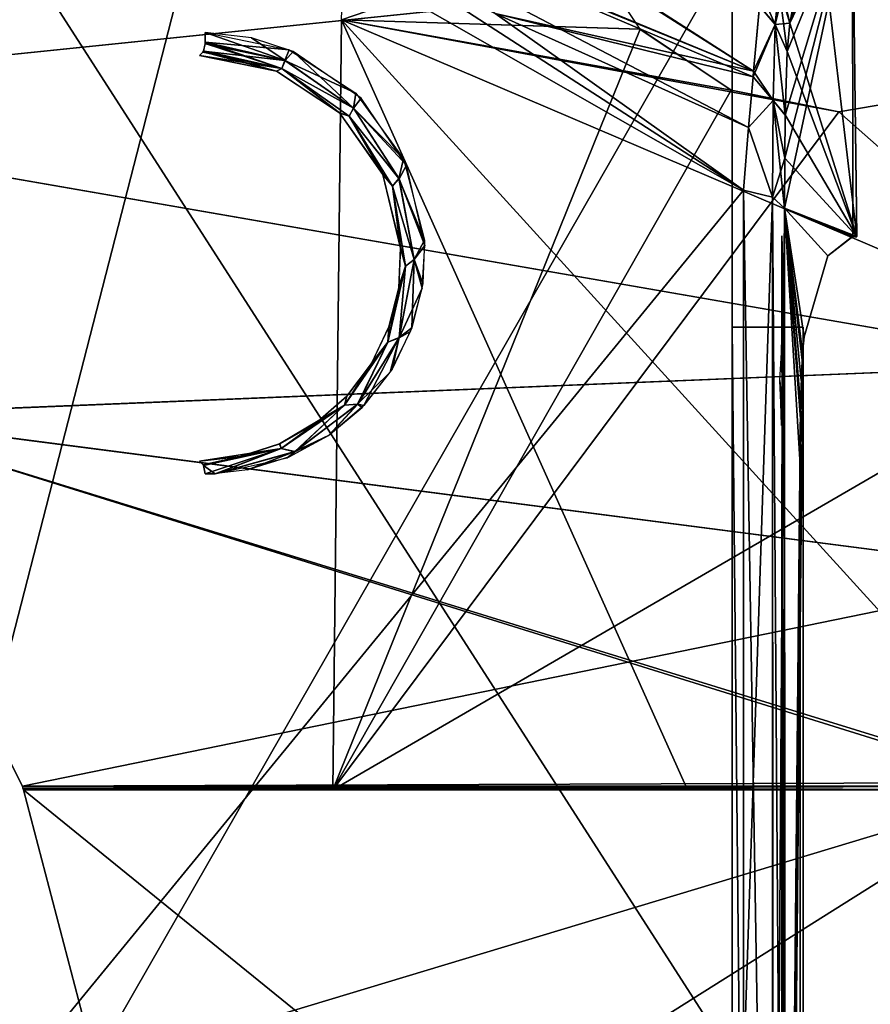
# Model space of a CAD drawing. Header units: millimetres. Extents: x -115 to 115, y -44 to 583.
# Tile 68 of 102: x 45 to 69, y 354 to 382. Entities that reach past the tile are written whole.
import ezdxf

# ---------------------------------------------------------------- set-up
doc = ezdxf.new("R2010")
doc.units = ezdxf.units.MM
doc.header["$LTSCALE"] = 67.002822
for name, color, linetype in [('113', 7, 'CONTINUOUS'), ('114', 7, 'CONTINUOUS'), ('115', 7, 'CONTINUOUS'), ('116', 7, 'CONTINUOUS'), ('120', 7, 'CONTINUOUS'), ('129', 7, 'CONTINUOUS'), ('130', 7, 'CONTINUOUS'), ('134', 7, 'CONTINUOUS'), ('135', 7, 'CONTINUOUS'), ('148', 7, 'CONTINUOUS'), ('149', 7, 'CONTINUOUS'), ('150', 7, 'CONTINUOUS'), ('151', 7, 'CONTINUOUS'), ('152', 7, 'CONTINUOUS'), ('173', 7, 'CONTINUOUS'), ('174', 7, 'CONTINUOUS'), ('193', 7, 'CONTINUOUS'), ('194', 7, 'CONTINUOUS'), ('195', 7, 'CONTINUOUS'), ('196', 7, 'CONTINUOUS'), ('201', 7, 'CONTINUOUS'), ('570', 7, 'CONTINUOUS'), ('577', 7, 'CONTINUOUS'), ('578', 7, 'CONTINUOUS'), ('625', 7, 'CONTINUOUS'), ('626', 7, 'CONTINUOUS'), ('642', 7, 'CONTINUOUS'), ('643', 7, 'CONTINUOUS'), ('671', 7, 'CONTINUOUS'), ('73', 7, 'CONTINUOUS'), ('74', 7, 'CONTINUOUS'), ('75', 7, 'CONTINUOUS'), ('76', 7, 'CONTINUOUS'), ('79', 7, 'CONTINUOUS'), ('93', 7, 'CONTINUOUS')]:
    doc.layers.add(name, color=color, linetype=linetype)

msp = doc.modelspace()

# ---------------------------------------------------------------- linework, layer by layer
at = {"layer": '113', "color": 7, "linetype": 'Continuous'}
for points in [[(68.391, 375.58, 140.465), (68.382, 385.298, 137.498), (66.474, 376.377, 190.103), (68.391, 375.58, 140.465)], [(66.474, 376.377, 190.103), (68.382, 385.298, 137.498), (66.479, 377.783, 189.534), (66.474, 376.377, 190.103)], [(66.479, 377.783, 189.534), (68.382, 385.298, 137.498), (66.492, 378.999, 188.782), (66.479, 377.783, 189.534)], [(66.492, 378.999, 188.782), (68.382, 385.298, 137.498), (66.546, 380.787, 186.805), (66.492, 378.999, 188.782)], [(68.382, 385.298, 137.498), (66.623, 381.587, 184.53), (66.546, 380.787, 186.805), (68.382, 385.298, 137.498)], [(67.492, 384.149, 161.066), (66.623, 381.587, 184.53), (68.382, 385.298, 137.498), (67.492, 384.149, 161.066)], [(68.505, 375.57, 137.503), (68.382, 385.298, 137.498), (68.391, 375.58, 140.465), (68.505, 375.57, 137.503)], [(67.695, 375.032, 158.755), (68.391, 375.58, 140.465), (66.474, 376.377, 190.103), (67.695, 375.032, 158.755)], [(67.025, 372.754, 176.911), (67.695, 375.032, 158.755), (66.474, 376.377, 190.103), (67.025, 372.754, 176.911)], [(66.965, 372.093, 178.69), (67.025, 372.754, 176.911), (66.474, 376.377, 190.103), (66.965, 372.093, 178.69)], [(66.925, 370.836, 180.116), (66.965, 372.093, 178.69), (66.474, 376.377, 190.103), (66.925, 370.836, 180.116)], [(66.492, 326.375, 203.631), (66.925, 370.836, 180.116), (66.474, 376.377, 190.103), (66.492, 326.375, 203.631)], [(68.448, 375.569, 138.983), (68.505, 375.57, 137.503), (68.391, 375.58, 140.465), (68.448, 375.569, 138.983)], [(66.912, 369.155, 180.994), (66.925, 370.836, 180.116), (66.492, 326.375, 203.631), (66.912, 369.155, 180.994)], [(66.92, 320.676, 193.813), (66.912, 369.155, 180.994), (66.492, 326.375, 203.631), (66.92, 320.676, 193.813)]]:
    msp.add_3dface(points, dxfattribs=at)
at = {"layer": '114', "color": 7, "linetype": 'Continuous'}
for points in [[(66.623, 381.587, 184.53), (67.287, 384.999, 161.125), (66.419, 382.425, 184.64), (66.623, 381.587, 184.53)], [(66.623, 381.587, 184.53), (67.492, 384.149, 161.066), (67.287, 384.999, 161.125), (66.623, 381.587, 184.53)]]:
    msp.add_3dface(points, dxfattribs=at)
at = {"layer": '115', "color": 7, "linetype": 'Continuous'}
for points in [[(66.309, 382.619, 184.663), (65.768, 382.069, 187.633), (66.21, 381.544, 187.564), (66.309, 382.619, 184.663)], [(66.419, 382.425, 184.64), (66.309, 382.619, 184.663), (66.21, 381.544, 187.564), (66.419, 382.425, 184.64)], [(66.623, 381.587, 184.53), (66.419, 382.425, 184.64), (66.21, 381.544, 187.564), (66.623, 381.587, 184.53)], [(65.768, 382.069, 187.633), (65.598, 380.237, 189.84), (66.21, 381.544, 187.564), (65.768, 382.069, 187.633)], [(65.598, 380.237, 189.84), (65.584, 380.077, 189.976), (66.21, 381.544, 187.564), (65.598, 380.237, 189.84)], [(66.21, 381.544, 187.564), (65.584, 380.077, 189.976), (66.151, 379.409, 189.768), (66.21, 381.544, 187.564)], [(66.492, 378.999, 188.782), (66.21, 381.544, 187.564), (66.151, 379.409, 189.768), (66.492, 378.999, 188.782)], [(66.546, 380.787, 186.805), (66.623, 381.587, 184.53), (66.21, 381.544, 187.564), (66.546, 380.787, 186.805)], [(66.492, 378.999, 188.782), (66.546, 380.787, 186.805), (66.21, 381.544, 187.564), (66.492, 378.999, 188.782)], [(65.584, 380.077, 189.976), (65.457, 378.646, 190.965), (66.151, 379.409, 189.768), (65.584, 380.077, 189.976)], [(66.151, 379.409, 189.768), (65.457, 378.646, 190.965), (66.134, 376.689, 191.093), (66.151, 379.409, 189.768)], [(66.479, 377.783, 189.534), (66.151, 379.409, 189.768), (66.134, 376.689, 191.093), (66.479, 377.783, 189.534)], [(66.479, 377.783, 189.534), (66.492, 378.999, 188.782), (66.151, 379.409, 189.768), (66.479, 377.783, 189.534)], [(65.457, 378.646, 190.965), (65.32, 376.885, 191.759), (66.134, 376.689, 191.093), (65.457, 378.646, 190.965)], [(66.474, 376.377, 190.103), (66.479, 377.783, 189.534), (66.134, 376.689, 191.093), (66.474, 376.377, 190.103)]]:
    msp.add_3dface(points, dxfattribs=at)
at = {"layer": '116', "color": 7, "linetype": 'Continuous'}
for points in [[(50.44, 386.499, 194.816), (65.598, 380.237, 189.84), (50.413, 389.852, 193.017), (50.44, 386.499, 194.816)], [(65.598, 380.237, 189.84), (65.768, 382.069, 187.633), (50.413, 389.852, 193.017), (65.598, 380.237, 189.84)], [(50.44, 386.499, 194.816), (65.32, 376.885, 191.759), (65.457, 378.646, 190.965), (50.44, 386.499, 194.816)], [(50.44, 386.499, 194.816), (65.457, 378.646, 190.965), (65.584, 380.077, 189.976), (50.44, 386.499, 194.816)], [(50.44, 386.499, 194.816), (65.584, 380.077, 189.976), (65.598, 380.237, 189.84), (50.44, 386.499, 194.816)]]:
    msp.add_3dface(points, dxfattribs=at)
at = {"layer": '120', "color": 7, "linetype": 'Continuous'}
for points in [[(65.32, 376.885, 191.759), (65.32, 351.953, 199.04), (66.134, 376.689, 191.093), (65.32, 376.885, 191.759)], [(66.134, 376.689, 191.093), (65.32, 351.953, 199.04), (66.146, 326.602, 204.644), (66.134, 376.689, 191.093)], [(66.474, 376.377, 190.103), (66.134, 376.689, 191.093), (66.146, 326.602, 204.644), (66.474, 376.377, 190.103)], [(66.492, 326.375, 203.631), (66.474, 376.377, 190.103), (66.146, 326.602, 204.644), (66.492, 326.375, 203.631)]]:
    msp.add_3dface(points, dxfattribs=at)
at = {"layer": '129', "color": 7, "linetype": 'Continuous'}
for points in [[(66.4, 375.55, 137.5), (66.4, 375.597, 140.465), (66.458, 373.368, 139.007), (66.4, 375.55, 137.5)], [(66.458, 373.368, 139.007), (66.4, 375.597, 140.465), (66.458, 373.398, 140.5), (66.458, 373.368, 139.007)], [(66.458, 373.326, 137.5), (66.4, 375.55, 137.5), (66.458, 373.368, 139.007), (66.458, 373.326, 137.5)]]:
    msp.add_3dface(points, dxfattribs=at)
at = {"layer": '130', "color": 7, "linetype": 'Continuous'}
for points in [[(66.458, 373.398, 140.5), (66.4, 375.597, 140.465), (66.4, 375.031, 158.755), (66.458, 373.398, 140.5)], [(66.458, 373.33, 149.55), (66.458, 373.398, 140.5), (66.4, 375.031, 158.755), (66.458, 373.33, 149.55)], [(66.458, 372.838, 158.587), (66.458, 373.33, 149.55), (66.4, 375.031, 158.755), (66.458, 372.838, 158.587)], [(66.4, 372.753, 176.912), (66.458, 372.838, 158.587), (66.4, 375.031, 158.755), (66.4, 372.753, 176.912)], [(66.429, 371.669, 176.724), (66.458, 372.838, 158.587), (66.4, 372.753, 176.912), (66.429, 371.669, 176.724)], [(66.458, 370.586, 176.536), (66.458, 372.838, 158.587), (66.429, 371.669, 176.724), (66.458, 370.586, 176.536)]]:
    msp.add_3dface(points, dxfattribs=at)
at = {"layer": '134', "color": 7, "linetype": 'Continuous'}
for points in [[(66.4, 369.154, 180.994), (66.4, 320.675, 193.813), (66.458, 368.509, 178.891), (66.4, 369.154, 180.994)], [(66.458, 368.509, 178.891), (66.4, 320.675, 193.813), (66.458, 322.444, 191.16), (66.458, 368.509, 178.891)]]:
    msp.add_3dface(points, dxfattribs=at)
at = {"layer": '135', "color": 7, "linetype": 'Continuous'}
for points in [[(66.429, 371.669, 176.724), (66.4, 372.753, 176.912), (66.4, 372.093, 178.691), (66.429, 371.669, 176.724)], [(66.458, 370.586, 176.536), (66.429, 371.669, 176.724), (66.4, 372.093, 178.691), (66.458, 370.586, 176.536)], [(66.454, 370.427, 177.442), (66.458, 370.586, 176.536), (66.4, 372.093, 178.691), (66.454, 370.427, 177.442)], [(66.444, 370.262, 178.351), (66.454, 370.427, 177.442), (66.4, 372.093, 178.691), (66.444, 370.262, 178.351)], [(66.4, 370.837, 180.116), (66.444, 370.262, 178.351), (66.4, 372.093, 178.691), (66.4, 370.837, 180.116)], [(66.4, 369.154, 180.994), (66.454, 369.386, 178.622), (66.4, 370.837, 180.116), (66.4, 369.154, 180.994)], [(66.454, 369.386, 178.622), (66.444, 370.262, 178.351), (66.4, 370.837, 180.116), (66.454, 369.386, 178.622)], [(66.4, 369.154, 180.994), (66.458, 368.509, 178.891), (66.454, 369.386, 178.622), (66.4, 369.154, 180.994)]]:
    msp.add_3dface(points, dxfattribs=at)
at = {"layer": '148', "color": 7, "linetype": 'Continuous'}
for points in [[(51.462, 381.172, 196.171), (50.158, 381.318, 196.587), (52.405, 380.538, 195.914), (51.462, 381.172, 196.171)], [(52.405, 380.538, 195.914), (50.158, 381.318, 196.587), (50.159, 381.054, 196.594), (52.405, 380.538, 195.914)], [(52.638, 380.787, 195.864), (51.462, 381.172, 196.171), (52.405, 380.538, 195.914), (52.638, 380.787, 195.864)], [(50.107, 380.801, 196.45), (52.316, 380.308, 195.76), (50.155, 381.011, 196.582), (50.107, 380.801, 196.45)], [(52.316, 380.308, 195.76), (50.159, 381.054, 196.594), (50.155, 381.011, 196.582), (52.316, 380.308, 195.76)], [(52.405, 380.538, 195.914), (50.159, 381.054, 196.594), (52.316, 380.308, 195.76), (52.405, 380.538, 195.914)], [(50, 380.674, 196.144), (52.163, 380.233, 195.451), (50.096, 380.773, 196.418), (50, 380.674, 196.144)], [(52.163, 380.233, 195.451), (50.107, 380.801, 196.45), (50.096, 380.773, 196.418), (52.163, 380.233, 195.451)], [(52.316, 380.308, 195.76), (50.107, 380.801, 196.45), (52.163, 380.233, 195.451), (52.316, 380.308, 195.76)], [(54.336, 379.192, 195.595), (52.638, 380.787, 195.864), (52.405, 380.538, 195.914), (54.336, 379.192, 195.595)], [(54.546, 379.475, 195.561), (52.638, 380.787, 195.864), (54.336, 379.192, 195.595), (54.546, 379.475, 195.561)], [(53.939, 379.06, 195.128), (52.316, 380.308, 195.76), (52.163, 380.233, 195.451), (53.939, 379.06, 195.128)], [(54.336, 379.192, 195.595), (52.405, 380.538, 195.914), (52.316, 380.308, 195.76), (54.336, 379.192, 195.595)], [(54.208, 378.97, 195.443), (54.336, 379.192, 195.595), (52.316, 380.308, 195.76), (54.208, 378.97, 195.443)], [(54.208, 378.97, 195.443), (52.316, 380.308, 195.76), (53.939, 379.06, 195.128), (54.208, 378.97, 195.443)], [(55.827, 377.586, 195.656), (54.546, 379.475, 195.561), (54.336, 379.192, 195.595), (55.827, 377.586, 195.656)], [(55.616, 377.206, 195.728), (54.336, 379.192, 195.595), (54.208, 378.97, 195.443), (55.616, 377.206, 195.728)], [(55.616, 377.206, 195.728), (55.827, 377.586, 195.656), (54.336, 379.192, 195.595), (55.616, 377.206, 195.728)], [(55.148, 377.348, 195.203), (54.208, 378.97, 195.443), (53.939, 379.06, 195.128), (55.148, 377.348, 195.203)], [(55.435, 376.992, 195.599), (55.616, 377.206, 195.728), (54.208, 378.97, 195.443), (55.435, 376.992, 195.599)], [(55.435, 376.992, 195.599), (54.208, 378.97, 195.443), (55.148, 377.348, 195.203), (55.435, 376.992, 195.599)], [(56.342, 375.329, 196.154), (55.827, 377.586, 195.656), (55.616, 377.206, 195.728), (56.342, 375.329, 196.154)], [(55.66, 375.277, 195.684), (55.435, 376.992, 195.599), (55.148, 377.348, 195.203), (55.66, 375.277, 195.684)], [(56.045, 374.931, 196.295), (55.616, 377.206, 195.728), (55.435, 376.992, 195.599), (56.045, 374.931, 196.295)], [(55.794, 374.747, 196.204), (56.045, 374.931, 196.295), (55.435, 376.992, 195.599), (55.794, 374.747, 196.204)], [(55.794, 374.747, 196.204), (55.435, 376.992, 195.599), (55.66, 375.277, 195.684), (55.794, 374.747, 196.204)], [(56.045, 374.931, 196.295), (56.342, 375.329, 196.154), (55.616, 377.206, 195.728), (56.045, 374.931, 196.295)], [(56.269, 374.128, 196.553), (56.342, 375.329, 196.154), (56.045, 374.931, 196.295), (56.269, 374.128, 196.553)], [(55.611, 374.16, 196.08), (55.794, 374.747, 196.204), (55.66, 375.277, 195.684), (55.611, 374.16, 196.08)], [(55.3, 372.605, 197.125), (55.619, 372.725, 197.178), (55.794, 374.747, 196.204), (55.3, 372.605, 197.125)], [(55.3, 372.605, 197.125), (55.794, 374.747, 196.204), (55.338, 373.053, 196.566), (55.3, 372.605, 197.125)], [(55.338, 373.053, 196.566), (55.794, 374.747, 196.204), (55.611, 374.16, 196.08), (55.338, 373.053, 196.566)], [(55.619, 372.725, 197.178), (56.269, 374.128, 196.553), (56.045, 374.931, 196.295), (55.619, 372.725, 197.178)], [(55.619, 372.725, 197.178), (56.045, 374.931, 196.295), (55.794, 374.747, 196.204), (55.619, 372.725, 197.178)], [(55.941, 372.905, 197.056), (56.269, 374.128, 196.553), (55.619, 372.725, 197.178), (55.941, 372.905, 197.056)], [(54.844, 372.012, 197.122), (55.3, 372.605, 197.125), (55.338, 373.053, 196.566), (54.844, 372.012, 197.122)], [(55.364, 371.757, 197.631), (55.941, 372.905, 197.056), (55.619, 372.725, 197.178), (55.364, 371.757, 197.631)], [(54.082, 370.83, 198.204), (54.449, 370.855, 198.23), (55.3, 372.605, 197.125), (54.082, 370.83, 198.204)], [(54.082, 370.83, 198.204), (55.3, 372.605, 197.125), (54.145, 371.084, 197.72), (54.082, 370.83, 198.204)], [(54.145, 371.084, 197.72), (55.3, 372.605, 197.125), (54.844, 372.012, 197.122), (54.145, 371.084, 197.72)], [(54.449, 370.855, 198.23), (55.364, 371.757, 197.631), (55.619, 372.725, 197.178), (54.449, 370.855, 198.23)], [(54.449, 370.855, 198.23), (55.619, 372.725, 197.178), (55.3, 372.605, 197.125), (54.449, 370.855, 198.23)], [(54.577, 370.767, 198.234), (55.364, 371.757, 197.631), (54.449, 370.855, 198.23), (54.577, 370.767, 198.234)], [(53.265, 370.312, 198.336), (54.082, 370.83, 198.204), (54.145, 371.084, 197.72), (53.265, 370.312, 198.336)], [(52.293, 369.613, 199.3), (54.082, 370.83, 198.204), (52.25, 369.738, 198.933), (52.293, 369.613, 199.3)], [(52.25, 369.738, 198.933), (54.082, 370.83, 198.204), (53.265, 370.312, 198.336), (52.25, 369.738, 198.933)], [(52.293, 369.613, 199.3), (52.678, 369.52, 199.314), (54.082, 370.83, 198.204), (52.293, 369.613, 199.3)], [(52.678, 369.52, 199.314), (53.633, 369.976, 198.829), (54.449, 370.855, 198.23), (52.678, 369.52, 199.314)], [(52.678, 369.52, 199.314), (54.449, 370.855, 198.23), (54.082, 370.83, 198.204), (52.678, 369.52, 199.314)], [(53.633, 369.976, 198.829), (54.577, 370.767, 198.234), (54.449, 370.855, 198.23), (53.633, 369.976, 198.829)], [(52.469, 369.352, 199.447), (53.633, 369.976, 198.829), (52.678, 369.52, 199.314), (52.469, 369.352, 199.447)], [(50.1, 369.153, 200.245), (52.293, 369.613, 199.3), (50, 369.259, 199.962), (50.1, 369.153, 200.245)], [(50, 369.259, 199.962), (52.293, 369.613, 199.3), (51.146, 369.383, 199.483), (50, 369.259, 199.962)], [(50.108, 369.132, 200.268), (52.293, 369.613, 199.3), (50.1, 369.153, 200.245), (50.108, 369.132, 200.268)], [(50.108, 369.132, 200.268), (50.437, 368.901, 200.308), (52.293, 369.613, 199.3), (50.108, 369.132, 200.268)], [(50.437, 368.901, 200.308), (52.678, 369.52, 199.314), (52.293, 369.613, 199.3), (50.437, 368.901, 200.308)], [(50.437, 368.901, 200.308), (52.469, 369.352, 199.447), (52.678, 369.52, 199.314), (50.437, 368.901, 200.308)], [(51.146, 369.383, 199.483), (52.293, 369.613, 199.3), (52.25, 369.738, 198.933), (51.146, 369.383, 199.483)], [(50.158, 368.894, 200.408), (50.437, 368.901, 200.308), (50.108, 369.132, 200.268), (50.158, 368.894, 200.408)]]:
    msp.add_3dface(points, dxfattribs=at)
at = {"layer": '149', "color": 7, "linetype": 'Continuous'}
for points in [[(39.96, 346.114, -209.853), (40.014, 391.313, -196.495), (65.319, 351.946, -199.043), (39.96, 346.114, -209.853)], [(58.321, 381.854, -193.294), (65.319, 376.885, -191.759), (40.014, 391.313, -196.495), (58.321, 381.854, -193.294)], [(40.014, 391.313, -196.495), (65.319, 376.885, -191.759), (65.319, 351.946, -199.043), (40.014, 391.313, -196.495)]]:
    msp.add_3dface(points, dxfattribs=at)
at = {"layer": '150', "color": 7, "linetype": 'Continuous'}
for points in [[(65.319, 351.946, -199.043), (65.319, 376.885, -191.759), (66.148, 326.605, -204.641), (65.319, 351.946, -199.043)], [(65.319, 376.885, -191.759), (66.136, 376.688, -191.09), (66.148, 326.605, -204.641), (65.319, 376.885, -191.759)], [(66.136, 376.688, -191.09), (66.474, 376.376, -190.103), (66.492, 326.376, -203.631), (66.136, 376.688, -191.09)], [(66.148, 326.605, -204.641), (66.136, 376.688, -191.09), (66.492, 326.376, -203.631), (66.148, 326.605, -204.641)]]:
    msp.add_3dface(points, dxfattribs=at)
at = {"layer": '151', "color": 7, "linetype": 'Continuous'}
for points in [[(67.492, 384.149, -161.066), (68.382, 385.298, -137.498), (68.505, 375.578, -137.502), (67.492, 384.149, -161.066)], [(66.623, 381.587, -184.53), (67.492, 384.149, -161.066), (68.505, 375.578, -137.502), (66.623, 381.587, -184.53)], [(66.546, 380.789, -186.803), (66.623, 381.587, -184.53), (68.505, 375.578, -137.502), (66.546, 380.789, -186.803)], [(66.492, 379.001, -188.78), (66.546, 380.789, -186.803), (68.505, 375.578, -137.502), (66.492, 379.001, -188.78)], [(66.479, 377.784, -189.534), (66.492, 379.001, -188.78), (68.505, 375.578, -137.502), (66.479, 377.784, -189.534)], [(66.474, 376.376, -190.103), (66.479, 377.784, -189.534), (68.505, 375.578, -137.502), (66.474, 376.376, -190.103)], [(66.492, 326.376, -203.631), (66.474, 376.376, -190.103), (66.912, 369.154, -180.994), (66.492, 326.376, -203.631)], [(66.912, 369.154, -180.994), (66.474, 376.376, -190.103), (66.919, 370.446, -180.394), (66.912, 369.154, -180.994)], [(66.919, 370.446, -180.394), (66.474, 376.376, -190.103), (66.942, 371.526, -179.467), (66.919, 370.446, -180.394)], [(66.942, 371.526, -179.467), (66.474, 376.376, -190.103), (66.978, 372.317, -178.275), (66.942, 371.526, -179.467)], [(66.978, 372.317, -178.275), (66.474, 376.376, -190.103), (67.025, 372.753, -176.911), (66.978, 372.317, -178.275)], [(67.025, 372.753, -176.911), (66.474, 376.376, -190.103), (67.695, 375.032, -158.755), (67.025, 372.753, -176.911)], [(67.695, 375.032, -158.755), (66.474, 376.376, -190.103), (68.391, 375.588, -140.465), (67.695, 375.032, -158.755)], [(68.391, 375.588, -140.465), (66.474, 376.376, -190.103), (68.505, 375.578, -137.502), (68.391, 375.588, -140.465)], [(68.448, 375.577, -138.982), (68.391, 375.588, -140.465), (68.505, 375.578, -137.502), (68.448, 375.577, -138.982)], [(66.92, 320.676, -193.813), (66.492, 326.376, -203.631), (66.912, 369.154, -180.994), (66.92, 320.676, -193.813)]]:
    msp.add_3dface(points, dxfattribs=at)
at = {"layer": '152', "color": 7, "linetype": 'Continuous'}
msp.add_3dface([(67.492, 384.149, -161.066), (66.623, 381.587, -184.53), (66.417, 382.429, -184.64), (67.492, 384.149, -161.066)], dxfattribs=at)
at = {"layer": '173', "color": 7, "linetype": 'Continuous'}
for points in [[(50.98, 386.211, -194.718), (51.472, 389.294, -192.823), (65.598, 380.236, -189.841), (50.98, 386.211, -194.718)], [(51.472, 389.294, -192.823), (65.768, 382.067, -187.636), (65.598, 380.236, -189.841), (51.472, 389.294, -192.823)], [(58.321, 381.854, -193.294), (50.98, 386.211, -194.718), (65.598, 380.236, -189.841), (58.321, 381.854, -193.294)], [(65.319, 376.885, -191.759), (58.321, 381.854, -193.294), (65.457, 378.644, -190.966), (65.319, 376.885, -191.759)], [(58.321, 381.854, -193.294), (65.598, 380.236, -189.841), (65.584, 380.074, -189.979), (58.321, 381.854, -193.294)], [(58.321, 381.854, -193.294), (65.584, 380.074, -189.979), (65.457, 378.644, -190.966), (58.321, 381.854, -193.294)]]:
    msp.add_3dface(points, dxfattribs=at)
at = {"layer": '174', "color": 7, "linetype": 'Continuous'}
for points in [[(65.806, 382.464, -186.865), (66.309, 382.62, -184.663), (66.211, 381.543, -187.563), (65.806, 382.464, -186.865)], [(66.309, 382.62, -184.663), (66.546, 380.789, -186.803), (66.211, 381.543, -187.563), (66.309, 382.62, -184.663)], [(66.623, 381.587, -184.53), (66.546, 380.789, -186.803), (66.309, 382.62, -184.663), (66.623, 381.587, -184.53)], [(66.623, 381.587, -184.53), (66.309, 382.62, -184.663), (66.417, 382.429, -184.64), (66.623, 381.587, -184.53)], [(65.768, 382.067, -187.636), (65.806, 382.464, -186.865), (66.211, 381.543, -187.563), (65.768, 382.067, -187.636)], [(65.598, 380.236, -189.841), (65.768, 382.067, -187.636), (66.211, 381.543, -187.563), (65.598, 380.236, -189.841)], [(66.153, 379.408, -189.767), (65.598, 380.236, -189.841), (66.211, 381.543, -187.563), (66.153, 379.408, -189.767)], [(66.492, 379.001, -188.78), (66.153, 379.408, -189.767), (66.211, 381.543, -187.563), (66.492, 379.001, -188.78)], [(66.546, 380.789, -186.803), (66.492, 379.001, -188.78), (66.211, 381.543, -187.563), (66.546, 380.789, -186.803)], [(65.457, 378.644, -190.966), (65.584, 380.074, -189.979), (66.153, 379.408, -189.767), (65.457, 378.644, -190.966)], [(65.584, 380.074, -189.979), (65.598, 380.236, -189.841), (66.153, 379.408, -189.767), (65.584, 380.074, -189.979)], [(66.136, 376.688, -191.09), (65.457, 378.644, -190.966), (66.153, 379.408, -189.767), (66.136, 376.688, -191.09)], [(66.474, 376.376, -190.103), (66.136, 376.688, -191.09), (66.153, 379.408, -189.767), (66.474, 376.376, -190.103)], [(66.479, 377.784, -189.534), (66.474, 376.376, -190.103), (66.153, 379.408, -189.767), (66.479, 377.784, -189.534)], [(66.492, 379.001, -188.78), (66.479, 377.784, -189.534), (66.153, 379.408, -189.767), (66.492, 379.001, -188.78)], [(66.136, 376.688, -191.09), (65.319, 376.885, -191.759), (65.457, 378.644, -190.966), (66.136, 376.688, -191.09)]]:
    msp.add_3dface(points, dxfattribs=at)
at = {"layer": '193', "color": 7, "linetype": 'Continuous'}
for points in [[(66.4, 375.597, -140.465), (66.458, 373.398, -140.5), (66.458, 372.838, -158.584), (66.4, 375.597, -140.465)], [(66.4, 375.031, -158.755), (66.4, 375.597, -140.465), (66.458, 372.838, -158.584), (66.4, 375.031, -158.755)], [(66.4, 372.753, -176.911), (66.4, 375.031, -158.755), (66.458, 370.586, -176.535), (66.4, 372.753, -176.911)], [(66.458, 370.586, -176.535), (66.4, 375.031, -158.755), (66.458, 372.838, -158.584), (66.458, 370.586, -176.535)]]:
    msp.add_3dface(points, dxfattribs=at)
at = {"layer": '194', "color": 7, "linetype": 'Continuous'}
for points in [[(66.458, 373.398, -140.5), (66.4, 375.597, -140.465), (66.4, 375.55, -137.5), (66.458, 373.398, -140.5)], [(66.458, 373.368, -139.007), (66.458, 373.398, -140.5), (66.4, 375.55, -137.5), (66.458, 373.368, -139.007)], [(66.458, 373.326, -137.5), (66.458, 373.368, -139.007), (66.4, 375.55, -137.5), (66.458, 373.326, -137.5)]]:
    msp.add_3dface(points, dxfattribs=at)
at = {"layer": '195', "color": 7, "linetype": 'Continuous'}
for points in [[(66.385, 372.317, -178.275), (66.4, 372.753, -176.911), (66.452, 370.508, -176.983), (66.385, 372.317, -178.275)], [(66.4, 372.753, -176.911), (66.458, 370.586, -176.535), (66.452, 370.508, -176.983), (66.4, 372.753, -176.911)], [(66.341, 371.526, -179.467), (66.385, 372.317, -178.275), (66.437, 370.428, -177.432), (66.341, 371.526, -179.467)], [(66.437, 370.428, -177.432), (66.385, 372.317, -178.275), (66.452, 370.508, -176.983), (66.437, 370.428, -177.432)], [(66.364, 370.894, -178.909), (66.341, 371.526, -179.467), (66.437, 370.428, -177.432), (66.364, 370.894, -178.909)], [(66.386, 370.262, -178.351), (66.364, 370.894, -178.909), (66.437, 370.428, -177.432), (66.386, 370.262, -178.351)]]:
    msp.add_3dface(points, dxfattribs=at)
at = {"layer": '196', "color": 7, "linetype": 'Continuous'}
for points in [[(66.4, 320.675, -193.813), (66.4, 369.154, -180.994), (66.458, 322.444, -191.16), (66.4, 320.675, -193.813)], [(66.458, 322.444, -191.16), (66.4, 369.154, -180.994), (66.458, 368.509, -178.891), (66.458, 322.444, -191.16)]]:
    msp.add_3dface(points, dxfattribs=at)
at = {"layer": '201', "color": 7, "linetype": 'Continuous'}
for points in [[(52.524, 380.836, -195.891), (50.159, 381.054, -196.594), (50.158, 381.318, -196.587), (52.524, 380.836, -195.891)], [(50.154, 381.003, -196.579), (52.404, 380.538, -195.914), (50.107, 380.8, -196.45), (50.154, 381.003, -196.579)], [(50.159, 381.054, -196.594), (52.404, 380.538, -195.914), (50.154, 381.003, -196.579), (50.159, 381.054, -196.594)], [(52.404, 380.538, -195.914), (50.159, 381.054, -196.594), (52.524, 380.836, -195.891), (52.404, 380.538, -195.914)], [(50.094, 380.769, -196.412), (52.315, 380.308, -195.76), (50, 380.674, -196.144), (50.094, 380.769, -196.412)], [(50, 380.674, -196.144), (52.315, 380.308, -195.76), (52.168, 380.231, -195.45), (50, 380.674, -196.144)], [(50.107, 380.8, -196.45), (52.315, 380.308, -195.76), (50.094, 380.769, -196.412), (50.107, 380.8, -196.45)], [(50.107, 380.8, -196.45), (52.404, 380.538, -195.914), (52.315, 380.308, -195.76), (50.107, 380.8, -196.45)], [(54.401, 379.616, -195.572), (52.404, 380.538, -195.914), (52.524, 380.836, -195.891), (54.401, 379.616, -195.572)], [(52.168, 380.231, -195.45), (52.315, 380.308, -195.76), (53.947, 379.053, -195.128), (52.168, 380.231, -195.45)], [(52.404, 380.538, -195.914), (54.334, 379.194, -195.595), (52.315, 380.308, -195.76), (52.404, 380.538, -195.914)], [(52.315, 380.308, -195.76), (54.334, 379.194, -195.595), (54.208, 378.97, -195.443), (52.315, 380.308, -195.76)], [(52.315, 380.308, -195.76), (54.208, 378.97, -195.443), (53.947, 379.053, -195.128), (52.315, 380.308, -195.76)], [(54.334, 379.194, -195.595), (52.404, 380.538, -195.914), (54.401, 379.616, -195.572), (54.334, 379.194, -195.595)], [(55.744, 377.768, -195.632), (54.334, 379.194, -195.595), (54.401, 379.616, -195.572), (55.744, 377.768, -195.632)], [(54.334, 379.194, -195.595), (55.614, 377.21, -195.727), (54.208, 378.97, -195.443), (54.334, 379.194, -195.595)], [(55.614, 377.21, -195.727), (54.334, 379.194, -195.595), (55.744, 377.768, -195.632), (55.614, 377.21, -195.727)], [(53.947, 379.053, -195.128), (54.208, 378.97, -195.443), (55.157, 377.327, -195.206), (53.947, 379.053, -195.128)], [(54.208, 378.97, -195.443), (55.614, 377.21, -195.727), (55.435, 376.992, -195.599), (54.208, 378.97, -195.443)], [(54.208, 378.97, -195.443), (55.435, 376.992, -195.599), (55.157, 377.327, -195.206), (54.208, 378.97, -195.443)], [(56.335, 375.472, -196.112), (55.614, 377.21, -195.727), (55.744, 377.768, -195.632), (56.335, 375.472, -196.112)], [(55.157, 377.327, -195.206), (55.435, 376.992, -195.599), (55.661, 375.247, -195.693), (55.157, 377.327, -195.206)], [(55.614, 377.21, -195.727), (56.045, 374.936, -196.293), (55.435, 376.992, -195.599), (55.614, 377.21, -195.727)], [(55.435, 376.992, -195.599), (56.045, 374.936, -196.293), (55.794, 374.747, -196.204), (55.435, 376.992, -195.599)], [(55.435, 376.992, -195.599), (55.794, 374.747, -196.204), (55.661, 375.247, -195.693), (55.435, 376.992, -195.599)], [(56.045, 374.936, -196.293), (55.614, 377.21, -195.727), (56.335, 375.472, -196.112), (56.045, 374.936, -196.293)], [(56.288, 374.259, -196.505), (56.045, 374.936, -196.293), (56.335, 375.472, -196.112), (56.288, 374.259, -196.505)], [(55.661, 375.247, -195.693), (55.794, 374.747, -196.204), (55.607, 374.134, -196.09), (55.661, 375.247, -195.693)], [(55.794, 374.747, -196.204), (55.621, 372.731, -197.175), (55.3, 372.605, -197.124), (55.794, 374.747, -196.204)], [(55.794, 374.747, -196.204), (55.3, 372.605, -197.124), (55.607, 374.134, -196.09), (55.794, 374.747, -196.204)], [(56.045, 374.936, -196.293), (55.621, 372.731, -197.175), (55.794, 374.747, -196.204), (56.045, 374.936, -196.293)], [(55.621, 372.731, -197.175), (56.045, 374.936, -196.293), (55.981, 373.009, -197.009), (55.621, 372.731, -197.175)], [(55.981, 373.009, -197.009), (56.045, 374.936, -196.293), (56.288, 374.259, -196.505), (55.981, 373.009, -197.009)], [(55.607, 374.134, -196.09), (55.3, 372.605, -197.124), (55.331, 373.034, -196.576), (55.607, 374.134, -196.09)], [(55.331, 373.034, -196.576), (55.3, 372.605, -197.124), (54.838, 372.001, -197.128), (55.331, 373.034, -196.576)], [(55.419, 371.843, -197.584), (55.621, 372.731, -197.175), (55.981, 373.009, -197.009), (55.419, 371.843, -197.584)], [(55.3, 372.605, -197.124), (54.454, 370.86, -198.227), (54.082, 370.83, -198.204), (55.3, 372.605, -197.124)], [(55.3, 372.605, -197.124), (54.082, 370.83, -198.204), (54.838, 372.001, -197.128), (55.3, 372.605, -197.124)], [(55.621, 372.731, -197.175), (54.454, 370.86, -198.227), (55.3, 372.605, -197.124), (55.621, 372.731, -197.175)], [(54.454, 370.86, -198.227), (55.621, 372.731, -197.175), (54.628, 370.82, -198.198), (54.454, 370.86, -198.227)], [(54.628, 370.82, -198.198), (55.621, 372.731, -197.175), (55.419, 371.843, -197.584), (54.628, 370.82, -198.198)], [(54.838, 372.001, -197.128), (54.082, 370.83, -198.204), (54.142, 371.081, -197.723), (54.838, 372.001, -197.128)], [(54.142, 371.081, -197.723), (54.082, 370.83, -198.204), (53.267, 370.314, -198.335), (54.142, 371.081, -197.723)], [(54.082, 370.83, -198.204), (52.686, 369.524, -199.31), (52.293, 369.613, -199.3), (54.082, 370.83, -198.204)], [(54.082, 370.83, -198.204), (52.293, 369.613, -199.3), (53.267, 370.314, -198.335), (54.082, 370.83, -198.204)], [(54.454, 370.86, -198.227), (52.686, 369.524, -199.31), (54.082, 370.83, -198.204), (54.454, 370.86, -198.227)], [(52.686, 369.524, -199.31), (54.454, 370.86, -198.227), (53.647, 369.986, -198.821), (52.686, 369.524, -199.31)], [(53.647, 369.986, -198.821), (54.454, 370.86, -198.227), (54.628, 370.82, -198.198), (53.647, 369.986, -198.821)], [(53.267, 370.314, -198.335), (52.293, 369.613, -199.3), (52.256, 369.74, -198.93), (53.267, 370.314, -198.335)], [(52.532, 369.378, -199.416), (52.686, 369.524, -199.31), (53.647, 369.986, -198.821), (52.532, 369.378, -199.416)], [(52.293, 369.613, -199.3), (50.158, 368.894, -200.408), (50.107, 369.133, -200.267), (52.293, 369.613, -199.3)], [(52.293, 369.613, -199.3), (50.107, 369.133, -200.267), (51.152, 369.384, -199.48), (52.293, 369.613, -199.3)], [(50.475, 368.904, -200.294), (50.158, 368.894, -200.408), (52.293, 369.613, -199.3), (50.475, 368.904, -200.294)], [(52.686, 369.524, -199.31), (50.475, 368.904, -200.294), (52.293, 369.613, -199.3), (52.686, 369.524, -199.31)], [(50.475, 368.904, -200.294), (52.686, 369.524, -199.31), (51.349, 369.015, -199.952), (50.475, 368.904, -200.294)], [(52.256, 369.74, -198.93), (52.293, 369.613, -199.3), (51.152, 369.384, -199.48), (52.256, 369.74, -198.93)], [(51.349, 369.015, -199.952), (52.686, 369.524, -199.31), (52.532, 369.378, -199.416), (51.349, 369.015, -199.952)], [(50, 369.259, -199.962), (51.152, 369.384, -199.48), (50.099, 369.154, -200.243), (50, 369.259, -199.962)], [(51.152, 369.384, -199.48), (50.107, 369.133, -200.267), (50.099, 369.154, -200.243), (51.152, 369.384, -199.48)]]:
    msp.add_3dface(points, dxfattribs=at)
at = {"layer": '570', "color": 7, "linetype": 'Continuous'}
for points in [[(32.109, 379.41, -133.657), (22.535, 386.155, -133.378), (75.261, 383.857, -133.482), (32.109, 379.41, -133.657)], [(74.859, 371.988, -133.869), (32.109, 379.41, -133.657), (75.261, 383.857, -133.482), (74.859, 371.988, -133.869)], [(39.751, 370.547, -133.899), (32.109, 379.41, -133.657), (74.859, 371.988, -133.869), (39.751, 370.547, -133.899)], [(74.214, 366.081, -133.966), (39.751, 370.547, -133.899), (74.859, 371.988, -133.869), (74.214, 366.081, -133.966)], [(45.016, 360.101, -134), (39.751, 370.547, -133.899), (73.254, 360.103, -134), (45.016, 360.101, -134)], [(73.254, 360.103, -134), (39.751, 370.547, -133.899), (73.273, 360.208, -134), (73.254, 360.103, -134)], [(73.273, 360.208, -134), (39.751, 370.547, -133.899), (74.214, 366.081, -133.966), (73.273, 360.208, -134)], [(73.235, 360, -134), (45.016, 360.101, -134), (73.254, 360.103, -134), (73.235, 360, -134)], [(45.025, 360.051, -134), (45.016, 360.101, -134), (73.235, 360, -134), (45.025, 360.051, -134)], [(45.043, 360, -134), (45.025, 360.051, -134), (73.235, 360, -134), (45.043, 360, -134)]]:
    msp.add_3dface(points, dxfattribs=at)
at = {"layer": '577', "color": 7, "linetype": 'Continuous'}
msp.add_3dface([(73.235, 360, -134), (72.1, 350.241, -133.98), (68.11, 341.284, -134), (73.235, 360, -134)], dxfattribs=at)
at = {"layer": '578', "color": 7, "linetype": 'Continuous'}
for points in [[(45.043, 360, -134), (73.235, 360, -134), (68.11, 341.284, -134), (45.043, 360, -134)], [(45.043, 360, -134), (68.11, 341.284, -134), (47.105, 352.118, -134), (45.043, 360, -134)]]:
    msp.add_3dface(points, dxfattribs=at)
at = {"layer": '625', "color": 7, "linetype": 'Continuous'}
for points in [[(62.402, 381.411, -130.781), (60.69, 383.976, -130.674), (53.999, 381.682, -130.77), (62.402, 381.411, -130.781)], [(53.751, 360.002, -131.2), (62.402, 381.411, -130.781), (53.999, 381.682, -130.77), (53.751, 360.002, -131.2)], [(64.97, 379.695, -130.845), (62.402, 381.411, -130.781), (53.751, 360.002, -131.2), (64.97, 379.695, -130.845)], [(68, 379.091, -130.867), (64.97, 379.695, -130.845), (53.751, 360.002, -131.2), (68, 379.091, -130.867)], [(70.596, 379.53, -130.851), (68, 379.091, -130.867), (75.387, 372.556, -131.056), (70.596, 379.53, -130.851)], [(75.387, 372.556, -131.056), (68, 379.091, -130.867), (53.751, 360.002, -131.2), (75.387, 372.556, -131.056)], [(73.726, 360.002, -131.2), (75.387, 372.556, -131.056), (53.751, 360.002, -131.2), (73.726, 360.002, -131.2)]]:
    msp.add_3dface(points, dxfattribs=at)
at = {"layer": '626', "color": 7, "linetype": 'Continuous'}
for points in [[(32.115, 379.404, 133.658), (75.261, 383.857, 133.482), (22.541, 386.151, 133.378), (32.115, 379.404, 133.658)], [(74.859, 371.988, 133.869), (75.261, 383.857, 133.482), (32.115, 379.404, 133.658), (74.859, 371.988, 133.869)], [(39.756, 370.538, 133.899), (74.859, 371.988, 133.869), (32.115, 379.404, 133.658), (39.756, 370.538, 133.899)], [(74.214, 366.081, 133.966), (74.859, 371.988, 133.869), (39.756, 370.538, 133.899), (74.214, 366.081, 133.966)], [(45.016, 360.101, 134), (74.214, 366.081, 133.966), (39.756, 370.538, 133.899), (45.016, 360.101, 134)], [(73.273, 360.208, 134), (74.214, 366.081, 133.966), (45.016, 360.101, 134), (73.273, 360.208, 134)], [(73.254, 360.103, 134), (73.273, 360.208, 134), (45.016, 360.101, 134), (73.254, 360.103, 134)], [(45.025, 360.051, 134), (73.254, 360.103, 134), (45.016, 360.101, 134), (45.025, 360.051, 134)], [(45.043, 360, 134), (73.254, 360.103, 134), (45.025, 360.051, 134), (45.043, 360, 134)], [(73.235, 360, 134), (73.254, 360.103, 134), (45.043, 360, 134), (73.235, 360, 134)]]:
    msp.add_3dface(points, dxfattribs=at)
at = {"layer": '642', "color": 7, "linetype": 'Continuous'}
for points in [[(73.235, 360, 134), (45.043, 360, 134), (47.105, 352.118, 134), (73.235, 360, 134)], [(47.8, 344, 134), (73.235, 360, 134), (47.105, 352.118, 134), (47.8, 344, 134)], [(73.235, 360, 134), (47.8, 344, 134), (68.11, 341.284, 134), (73.235, 360, 134)]]:
    msp.add_3dface(points, dxfattribs=at)
at = {"layer": '643', "color": 7, "linetype": 'Continuous'}
for points in [[(73.235, 360, 134), (68.11, 341.284, 134), (73.759, 359.902, 133.995), (73.235, 360, 134)], [(73.759, 359.902, 133.995), (68.11, 341.284, 134), (74.282, 359.803, 133.981), (73.759, 359.902, 133.995)], [(74.282, 359.803, 133.981), (68.11, 341.284, 134), (72.101, 350.245, 133.98), (74.282, 359.803, 133.981)]]:
    msp.add_3dface(points, dxfattribs=at)
at = {"layer": '671', "color": 7, "linetype": 'Continuous'}
for points in [[(53.999, 381.682, 130.77), (54.744, 403.331, 129.482), (60.688, 383.979, 130.674), (53.999, 381.682, 130.77)], [(62.4, 381.414, 130.781), (53.999, 381.682, 130.77), (60.688, 383.979, 130.674), (62.4, 381.414, 130.781)], [(53.751, 360.002, 131.2), (53.999, 381.682, 130.77), (63.741, 360.002, 131.2), (53.751, 360.002, 131.2)], [(63.741, 360.002, 131.2), (53.999, 381.682, 130.77), (73.726, 360.002, 131.2), (63.741, 360.002, 131.2)], [(73.726, 360.002, 131.2), (53.999, 381.682, 130.77), (75.387, 372.556, 131.056), (73.726, 360.002, 131.2)], [(75.387, 372.556, 131.056), (53.999, 381.682, 130.77), (68, 379.091, 130.867), (75.387, 372.556, 131.056)], [(68, 379.091, 130.867), (53.999, 381.682, 130.77), (64.967, 379.696, 130.845), (68, 379.091, 130.867)], [(64.967, 379.696, 130.845), (53.999, 381.682, 130.77), (62.4, 381.414, 130.781), (64.967, 379.696, 130.845)], [(70.601, 379.531, 130.851), (75.387, 372.556, 131.056), (68, 379.091, 130.867), (70.601, 379.531, 130.851)]]:
    msp.add_3dface(points, dxfattribs=at)
at = {"layer": '73', "color": 7, "linetype": 'Continuous'}
for points in [[(65, 383.682, -137.5), (-65, 383.682, -137.5), (-65, 157, -137.5), (65, 383.682, -137.5)], [(65, 157, -137.5), (65, 383.682, -137.5), (-65, 157, -137.5), (65, 157, -137.5)]]:
    msp.add_3dface(points, dxfattribs=at)
at = {"layer": '74', "color": 7, "linetype": 'Continuous'}
for points in [[(65, 157, 137.5), (15, 166.2, 137.5), (-65, 383.682, 137.5), (65, 157, 137.5)], [(65, 383.682, 137.5), (65, 157, 137.5), (-65, 383.682, 137.5), (65, 383.682, 137.5)]]:
    msp.add_3dface(points, dxfattribs=at)
at = {"layer": '75', "color": 7, "linetype": 'Continuous'}
for points in [[(67, 373.028, 137.5), (67, 372.582, 157.91), (67, 172.128, 137.5), (67, 373.028, 137.5)], [(67, 373.028, -137.5), (67, 172.128, -137.5), (67, 71.088, -143.106), (67, 373.028, -137.5)], [(67, 372.582, -157.91), (67, 373.028, -137.5), (67, 71.088, -143.106), (67, 372.582, -157.91)], [(67, 85.749, 164.824), (67, 71.088, 143.106), (67, 372.582, 157.91), (67, 85.749, 164.824)], [(67, 372.582, 157.91), (67, 71.088, 143.106), (67, 172.128, 137.5), (67, 372.582, 157.91)], [(67, 369.978, 178.157), (67, 85.749, 164.824), (67, 372.582, 157.91), (67, 369.978, 178.157)], [(67, 369.978, -178.157), (67, 372.582, -157.91), (67, 85.749, -164.824), (67, 369.978, -178.157)], [(67, 85.749, -164.824), (67, 372.582, -157.91), (67, 71.088, -143.106), (67, 85.749, -164.824)], [(67, 102.263, 185.169), (67, 85.749, 164.824), (67, 369.978, 178.157), (67, 102.263, 185.169)], [(67, 323.555, 190.635), (67, 102.263, 185.169), (67, 369.978, 178.157), (67, 323.555, 190.635)], [(67, 323.555, -190.635), (67, 369.978, -178.157), (67, 102.263, -185.169), (67, 323.555, -190.635)], [(67, 102.263, -185.169), (67, 369.978, -178.157), (67, 85.749, -164.824), (67, 102.263, -185.169)]]:
    msp.add_3dface(points, dxfattribs=at)
at = {"layer": '76', "color": 7, "linetype": 'Continuous'}
for points in [[(67, 373.028, 137.5), (67, 172.128, 137.5), (65, 373.028, 137.5), (67, 373.028, 137.5)], [(67, 172.128, 137.5), (65, 172.128, 137.5), (65, 373.028, 137.5), (67, 172.128, 137.5)]]:
    msp.add_3dface(points, dxfattribs=at)
at = {"layer": '79', "color": 7, "linetype": 'Continuous'}
for points in [[(67, 172.128, -137.5), (67, 373.028, -137.5), (65, 172.128, -137.5), (67, 172.128, -137.5)], [(65, 172.128, -137.5), (67, 373.028, -137.5), (65, 373.028, -137.5), (65, 172.128, -137.5)]]:
    msp.add_3dface(points, dxfattribs=at)
at = {"layer": '93', "color": 7, "linetype": 'Continuous'}
for points in [[(40.099, 391.279, 196.483), (40.038, 346.05, 209.848), (50.44, 386.499, 194.816), (40.099, 391.279, 196.483)], [(50.44, 386.499, 194.816), (40.038, 346.05, 209.848), (65.32, 376.885, 191.759), (50.44, 386.499, 194.816)], [(65.32, 376.885, 191.759), (40.038, 346.05, 209.848), (65.32, 351.953, 199.04), (65.32, 376.885, 191.759)]]:
    msp.add_3dface(points, dxfattribs=at)

doc.saveas('drawing.dxf')
